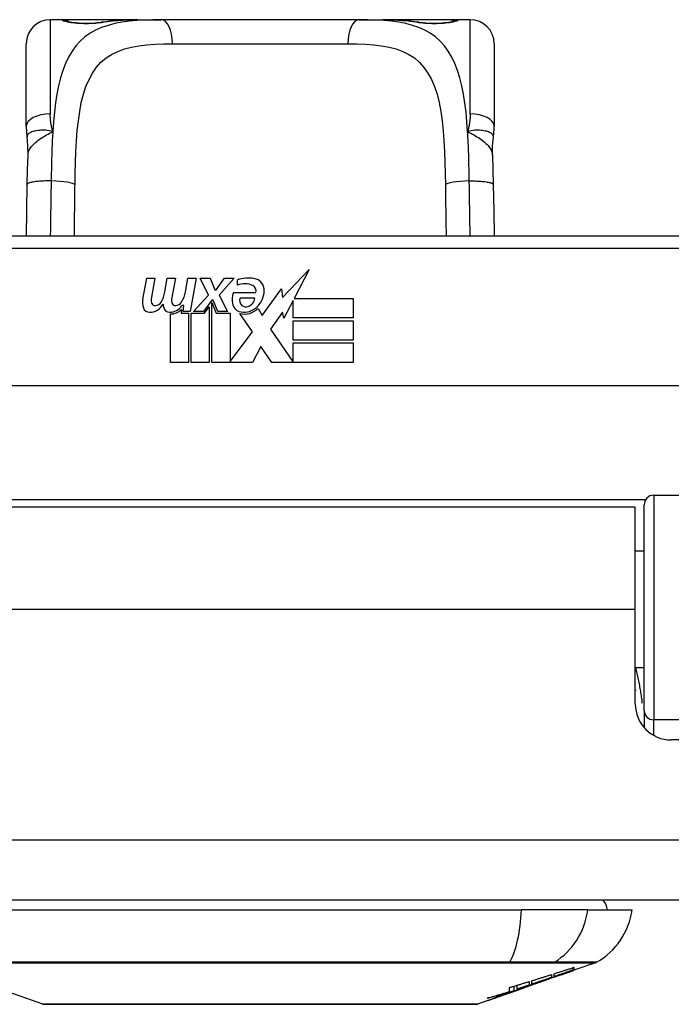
# Model space of a CAD drawing. Header units: inches. Extents: x 12 to 399, y 35 to 188.
# Tile 35 of 256: x 74.67 to 75.73, y 35.42 to 37.04. Entities that reach past the tile are written whole.
import ezdxf

# ---------------------------------------------------------------- set-up
doc = ezdxf.new("R2010")
doc.units = ezdxf.units.IN
doc.header["$MEASUREMENT"] = 0
doc.layers.add('Visible Edges(ANSI)', color=7, linetype='Continuous', lineweight=25)
doc.layers.add('Visible Tangent Edges(ANSI)', color=7, linetype='Continuous', lineweight=25)

msp = doc.modelspace()

# ---------------------------------------------------------------- linework, layer by layer
at = {"layer": 'Visible Edges(ANSI)'}
for p, q in [((74.735, 37.0355), (74.7153, 37.0355)), ((74.8588, 37.0355), (74.735, 37.0355)), ((74.8588, 37.0355), (74.8972, 37.0355)), ((75.2224, 37.0355), (74.8972, 37.0355)), ((75.2224, 37.0355), (75.2608, 37.0355)), ((75.3846, 37.0355), (75.2608, 37.0355)), ((75.4043, 37.0355), (75.3846, 37.0355)), ((74.676, 36.8607), (74.676, 36.9961)), ((75.4437, 36.9961), (75.4437, 36.8607)), ((75.8078, 36.6801), (74.3118, 36.6801)), ((75.0965, 36.5796), (75.1404, 36.6258)), ((75.1404, 36.6258), (75.1155, 36.5781)), ((74.8672, 36.5771), (74.8738, 36.6114)), ((74.8738, 36.6114), (74.887, 36.6114)), ((74.887, 36.6114), (74.8809, 36.5769)), ((74.9035, 36.5889), (74.9074, 36.6114)), ((74.9074, 36.6114), (74.9206, 36.6114)), ((74.9206, 36.6114), (74.9145, 36.5769)), ((74.9374, 36.5889), (74.9413, 36.6114)), ((74.9413, 36.6114), (74.9545, 36.6114)), ((74.9545, 36.6114), (74.9449, 36.5568)), ((74.9614, 36.6114), (74.9776, 36.6114)), ((74.9749, 36.5833), (74.9614, 36.6114)), ((74.9776, 36.6114), (74.9851, 36.5919)), ((74.9875, 36.5919), (75.001, 36.6114)), ((75.0172, 36.6114), (74.9926, 36.5835)), ((75.001, 36.6114), (75.0172, 36.6114)), ((75.0226, 36.5997), (75.0226, 36.6087)), ((74.9506, 36.5568), (74.9749, 36.5833)), ((74.9851, 36.5919), (74.9875, 36.5919)), ((74.9926, 36.5835), (75.0064, 36.5568)), ((75.016, 36.5877), (75.0526, 36.5877)), ((75.0631, 36.5498), (75.0945, 36.5938)), ((75.0945, 36.5938), (75.0965, 36.5796)), ((74.9344, 36.5664), (74.9315, 36.5664)), ((74.9335, 36.5568), (74.9344, 36.5664)), ((74.9803, 36.5752), (74.967, 36.5568)), ((74.9686, 36.554), (74.9761, 36.5643)), ((74.9761, 36.5643), (74.9761, 36.4731)), ((74.9824, 36.5752), (74.9803, 36.5752)), ((74.9803, 36.5716), (74.9878, 36.554)), ((74.9803, 36.4731), (74.9803, 36.5716)), ((74.9902, 36.5568), (74.9824, 36.5752)), ((75.0511, 36.5787), (75.0271, 36.5787)), ((75.1138, 36.5748), (75.0985, 36.5454)), ((75.1138, 36.546), (75.1138, 36.5748)), ((75.1155, 36.5781), (75.2125, 36.5781)), ((75.2125, 36.5781), (75.2125, 36.546)), ((74.9125, 36.4731), (74.9125, 36.5526)), ((74.9305, 36.5601), (74.9299, 36.554)), ((74.9299, 36.554), (74.9422, 36.554)), ((74.9449, 36.5568), (74.9335, 36.5568)), ((74.9422, 36.554), (74.9422, 36.4731)), ((74.9464, 36.554), (74.9686, 36.554)), ((74.9464, 36.4731), (74.9464, 36.554)), ((74.967, 36.5568), (74.9506, 36.5568)), ((74.9878, 36.554), (75.0103, 36.554)), ((75.0064, 36.5568), (74.9902, 36.5568)), ((75.0103, 36.554), (75.0103, 36.4744)), ((75.0469, 36.5234), (75.0262, 36.5532)), ((75.0562, 36.5613), (75.0631, 36.5498)), ((75.0966, 36.5555), (75.0769, 36.5274)), ((75.0985, 36.5454), (75.0966, 36.5555)), ((75.2125, 36.546), (75.1138, 36.546)), ((75.1138, 36.5415), (75.2125, 36.5415)), ((75.1138, 36.5094), (75.1138, 36.5415)), ((75.2125, 36.5415), (75.2125, 36.5094)), ((75.0103, 36.4744), (75.0469, 36.5234)), ((75.0769, 36.5274), (75.1138, 36.4737)), ((75.2125, 36.5094), (75.1138, 36.5094)), ((75.1138, 36.5052), (75.2125, 36.5052)), ((75.1138, 36.4737), (75.1138, 36.5052)), ((75.2125, 36.5052), (75.2125, 36.4731)), ((75.0611, 36.4992), (75.0472, 36.4731)), ((75.0787, 36.4731), (75.0611, 36.4992)), ((74.9422, 36.4731), (74.9125, 36.4731)), ((74.9761, 36.4731), (74.9464, 36.4731)), ((75.0472, 36.4731), (74.9803, 36.4731)), ((75.2125, 36.4731), (75.0787, 36.4731)), ((76.2167, 36.4344), (73.9029, 36.4344)), ((75.7055, 36.2551), (76.2951, 36.2551)), ((75.6753, 36.2356), (74.4443, 36.2356)), ((75.6753, 36.0676), (75.6753, 36.2356)), ((75.6897, 35.9017), (75.6897, 36.2394)), ((75.6897, 36.1631), (75.6753, 36.1631)), ((75.6753, 35.9126), (75.6753, 36.0676)), ((75.6897, 35.9721), (75.6753, 35.9721)), ((75.6897, 35.9017), (75.6897, 35.874)), ((76.2818, 35.8536), (75.7344, 35.8536)), ((95.8623, 35.5906), (54.2573, 35.5906)), ((74.6311, 35.5748), (75.4885, 35.5748)), ((75.5973, 35.5748), (75.4885, 35.5748)), ((75.5973, 35.5748), (75.6701, 35.5748)), ((75.6102, 35.4879), (75.5747, 35.4755)), ((75.538, 35.4686), (75.538, 35.4638)), ((75.5421, 35.4652), (75.5421, 35.4699)), ((75.5506, 35.4672), (75.5506, 35.4678)), ((75.5725, 35.4757), (75.5725, 35.4797)), ((75.5747, 35.4804), (75.5747, 35.4758)), ((75.5747, 35.4755), (75.5747, 35.4755)), ((75.4763, 35.442), (75.4763, 35.4495)), ((75.4816, 35.4446), (75.4816, 35.4511)), ((75.5013, 35.4571), (75.5013, 35.4513)), ((75.5054, 35.4527), (75.5054, 35.4584)), ((75.5054, 35.452), (75.5054, 35.4522)), ((75.5272, 35.4589), (75.5167, 35.4552)), ((75.522, 35.4571), (75.5217, 35.457)), ((75.522, 35.4571), (75.522, 35.4575)), ((74.703, 35.4202), (74.6248, 35.4476)), ((75.4553, 35.4337), (75.4553, 35.4338)), ((75.4681, 35.4382), (75.4646, 35.437)), ((75.4646, 35.437), (75.4646, 35.437)), ((75.4687, 35.4405), (75.4687, 35.4472)), ((75.4818, 35.443), (75.4783, 35.4418)), ((75.4886, 35.4454), (75.4841, 35.4438)), ((75.4912, 35.4463), (75.4912, 35.4464)), ((75.493, 35.4471), (75.4933, 35.4472)), ((75.4933, 35.4472), (75.4933, 35.4483)), ((75.4334, 35.4261), (75.4166, 35.4202))]:
    msp.add_line(p, q, dxfattribs=at)
at = {"layer": 'Visible Edges(ANSI)', "flags": 128}
for points in [[(74.7429, 37.0329), (74.7436, 37.0328), (74.7452, 37.0324), (74.7505, 37.0314), (74.7576, 37.0306), (74.766, 37.0299), (74.7751, 37.0298), (74.784, 37.03), (74.7923, 37.0307), (74.7991, 37.0316)], [(74.7991, 37.0316), (74.8134, 37.0334), (74.8281, 37.0346), (74.8433, 37.0353), (74.8588, 37.0355)], [(75.2608, 37.0355), (75.2763, 37.0353), (75.2915, 37.0346), (75.3062, 37.0334), (75.3205, 37.0316)], [(75.3205, 37.0316), (75.3274, 37.0307), (75.3357, 37.03), (75.3446, 37.0298), (75.3536, 37.0299), (75.362, 37.0306), (75.3692, 37.0314), (75.3744, 37.0324), (75.376, 37.0328), (75.3767, 37.0329)], [(74.676, 36.8607), (74.676, 36.86), (74.676, 36.8593), (74.676, 36.8586), (74.676, 36.8579), (74.676, 36.8572), (74.676, 36.8565), (74.6761, 36.8557), (74.6761, 36.855), (74.6761, 36.8543), (74.6762, 36.8536), (74.6762, 36.8529), (74.6763, 36.8522), (74.6763, 36.8514), (74.6764, 36.8507), (74.6764, 36.85), (74.6765, 36.8493), (74.6766, 36.8486), (74.6767, 36.8478), (74.6767, 36.8471), (74.6768, 36.8464), (74.6769, 36.8457), (74.677, 36.845), (74.6771, 36.8442), (74.6772, 36.8435)], [(75.4424, 36.8435), (75.4425, 36.8442), (75.4426, 36.845), (75.4427, 36.8457), (75.4428, 36.8464), (75.4429, 36.8471), (75.443, 36.8478), (75.4431, 36.8486), (75.4431, 36.8493), (75.4432, 36.85), (75.4433, 36.8507), (75.4433, 36.8514), (75.4434, 36.8522), (75.4434, 36.8529), (75.4435, 36.8536), (75.4435, 36.8543), (75.4435, 36.855), (75.4436, 36.8557), (75.4436, 36.8565), (75.4436, 36.8572), (75.4436, 36.8579), (75.4437, 36.8586), (75.4437, 36.8593), (75.4437, 36.86), (75.4437, 36.8607)], [(74.6788, 36.8132), (74.6787, 36.8284), (74.6772, 36.8435)], [(75.4409, 36.8132), (75.4409, 36.8284), (75.4424, 36.8435)], [(74.6774, 36.7651), (74.6779, 36.7894), (74.6788, 36.8132)], [(75.4409, 36.8132), (75.4417, 36.7894), (75.4422, 36.7651)], [(74.6761, 36.6801), (74.6767, 36.7223), (74.6774, 36.7651)], [(75.4422, 36.7651), (75.4429, 36.7223), (75.4435, 36.6801)], [(75.6753, 35.9359), (75.6753, 35.9358), (75.6754, 35.9358), (75.6754, 35.9357), (75.6754, 35.9357), (75.6754, 35.9356), (75.6754, 35.9355), (75.6755, 35.9355), (75.6755, 35.9354), (75.6755, 35.9354), (75.6755, 35.9353), (75.6756, 35.9353), (75.6756, 35.9352), (75.6756, 35.9352), (75.6756, 35.9351), (75.6756, 35.9351), (75.6757, 35.935), (75.6757, 35.9349), (75.6757, 35.9349), (75.6757, 35.9348), (75.6758, 35.9348), (75.6758, 35.9347), (75.6758, 35.9347), (75.6758, 35.9346), (75.6758, 35.9346)], [(75.5054, 35.4584), (75.5067, 35.4588), (75.5081, 35.4592), (75.5094, 35.4596), (75.5108, 35.4601), (75.5122, 35.4605), (75.5135, 35.4609), (75.5149, 35.4613), (75.5163, 35.4618), (75.5176, 35.4622), (75.519, 35.4626), (75.5203, 35.463), (75.5217, 35.4635), (75.5231, 35.4639), (75.5244, 35.4643), (75.5258, 35.4647), (75.5271, 35.4652), (75.5285, 35.4656), (75.5298, 35.466), (75.5312, 35.4665), (75.5326, 35.4669), (75.5339, 35.4673), (75.5353, 35.4678), (75.5366, 35.4682), (75.538, 35.4686)], [(75.522, 35.4575), (75.5239, 35.4582), (75.5259, 35.4589), (75.5278, 35.4596), (75.5298, 35.4603), (75.5318, 35.461), (75.5337, 35.4617), (75.5357, 35.4624), (75.5377, 35.4631), (75.5397, 35.4639), (75.5418, 35.4646), (75.5438, 35.4653), (75.5459, 35.4661), (75.5479, 35.4668), (75.55, 35.4676), (75.5522, 35.4684), (75.5543, 35.4691), (75.5565, 35.4699), (75.5587, 35.4707), (75.5609, 35.4715), (75.5631, 35.4723), (75.5654, 35.4731), (75.5677, 35.474), (75.5701, 35.4748), (75.5725, 35.4757)], [(75.5557, 35.4689), (75.5543, 35.4685), (75.5529, 35.468), (75.5515, 35.4675), (75.5501, 35.467), (75.5487, 35.4665), (75.5473, 35.466), (75.5459, 35.4655), (75.5445, 35.465), (75.5431, 35.4645), (75.5417, 35.464), (75.5403, 35.4635), (75.5388, 35.463), (75.5374, 35.4625), (75.536, 35.462), (75.5346, 35.4615), (75.5332, 35.461), (75.5318, 35.4605), (75.5304, 35.46), (75.529, 35.4595), (75.5276, 35.459), (75.5262, 35.4585), (75.5248, 35.458), (75.5234, 35.4575), (75.522, 35.4571)], [(75.5421, 35.4699), (75.5435, 35.4704), (75.5448, 35.4708), (75.5462, 35.4712), (75.5475, 35.4717), (75.5489, 35.4721), (75.5503, 35.4725), (75.5516, 35.473), (75.553, 35.4734), (75.5543, 35.4738), (75.5557, 35.4743), (75.5571, 35.4747), (75.5584, 35.4752), (75.5598, 35.4756), (75.5611, 35.476), (75.5625, 35.4765), (75.5639, 35.4769), (75.5652, 35.4773), (75.5666, 35.4778), (75.5679, 35.4782), (75.5693, 35.4787), (75.5706, 35.4791), (75.572, 35.4795), (75.5734, 35.48), (75.5747, 35.4804)], [(75.5725, 35.4757), (75.5712, 35.4753), (75.5699, 35.4748), (75.5687, 35.4744), (75.5674, 35.474), (75.5661, 35.4735), (75.5649, 35.4731), (75.5636, 35.4726), (75.5623, 35.4722), (75.5611, 35.4718), (75.5598, 35.4713), (75.5586, 35.4709), (75.5573, 35.4705), (75.556, 35.47), (75.5548, 35.4696), (75.5535, 35.4692), (75.5522, 35.4687), (75.551, 35.4683), (75.5497, 35.4679), (75.5484, 35.4674), (75.5472, 35.467), (75.5459, 35.4665), (75.5446, 35.4661), (75.5434, 35.4657), (75.5421, 35.4652)], [(75.5747, 35.4758), (75.5737, 35.4754), (75.5727, 35.4751), (75.5717, 35.4747), (75.5707, 35.4743), (75.5697, 35.474), (75.5687, 35.4736), (75.5677, 35.4733), (75.5667, 35.4729), (75.5657, 35.4726), (75.5647, 35.4722), (75.5637, 35.4718), (75.5627, 35.4715), (75.5617, 35.4711), (75.5607, 35.4708), (75.5597, 35.4704), (75.5587, 35.47), (75.5577, 35.4697), (75.5567, 35.4693), (75.5556, 35.469), (75.5546, 35.4686), (75.5536, 35.4683), (75.5526, 35.4679), (75.5516, 35.4675), (75.5506, 35.4672)], [(75.5506, 35.4672), (75.5516, 35.4675), (75.5526, 35.4679), (75.5536, 35.4682), (75.5546, 35.4686), (75.5556, 35.4689), (75.5566, 35.4693), (75.5576, 35.4696), (75.5587, 35.47), (75.5597, 35.4703), (75.5607, 35.4706), (75.5617, 35.471), (75.5627, 35.4713), (75.5637, 35.4717), (75.5647, 35.472), (75.5657, 35.4724), (75.5667, 35.4727), (75.5677, 35.4731), (75.5687, 35.4734), (75.5697, 35.4738), (75.5707, 35.4741), (75.5717, 35.4745), (75.5727, 35.4748), (75.5737, 35.4752), (75.5747, 35.4755)], [(75.4687, 35.4472), (75.47, 35.4476), (75.4714, 35.448), (75.4728, 35.4484), (75.4741, 35.4488), (75.4755, 35.4492), (75.4768, 35.4496), (75.4782, 35.45), (75.4796, 35.4504), (75.4809, 35.4509), (75.4823, 35.4513), (75.4836, 35.4517), (75.485, 35.4521), (75.4864, 35.4525), (75.4877, 35.4529), (75.4891, 35.4533), (75.4904, 35.4538), (75.4918, 35.4542), (75.4932, 35.4546), (75.4945, 35.455), (75.4959, 35.4554), (75.4972, 35.4558), (75.4986, 35.4563), (75.4999, 35.4567), (75.5013, 35.4571)], [(75.4816, 35.4446), (75.4833, 35.4451), (75.485, 35.4457), (75.4867, 35.4462), (75.4883, 35.4467), (75.49, 35.4473), (75.4917, 35.4478), (75.4934, 35.4484), (75.4951, 35.4489), (75.4968, 35.4494), (75.4985, 35.45), (75.5002, 35.4505), (75.5019, 35.4511), (75.5035, 35.4516), (75.5052, 35.4522), (75.5069, 35.4527), (75.5086, 35.4533), (75.5103, 35.4538), (75.5119, 35.4544), (75.5136, 35.4549), (75.5153, 35.4555), (75.517, 35.4561), (75.5186, 35.4566), (75.5203, 35.4572), (75.522, 35.4577)], [(75.5013, 35.4513), (75.5005, 35.451), (75.4997, 35.4507), (75.4988, 35.4504), (75.498, 35.4502), (75.4972, 35.4499), (75.4964, 35.4496), (75.4956, 35.4493), (75.4947, 35.449), (75.4939, 35.4488), (75.4931, 35.4485), (75.4923, 35.4482), (75.4914, 35.4479), (75.4906, 35.4477), (75.4898, 35.4474), (75.489, 35.4471), (75.4882, 35.4468), (75.4873, 35.4465), (75.4865, 35.4463), (75.4857, 35.446), (75.4849, 35.4457), (75.4841, 35.4454), (75.4832, 35.4451), (75.4824, 35.4449), (75.4816, 35.4446)], [(75.5217, 35.457), (75.5205, 35.4565), (75.5192, 35.4561), (75.518, 35.4557), (75.5167, 35.4552), (75.5154, 35.4548), (75.5142, 35.4543), (75.5129, 35.4539), (75.5116, 35.4534), (75.5104, 35.453), (75.5091, 35.4526), (75.5078, 35.4521), (75.5065, 35.4517), (75.5053, 35.4512), (75.504, 35.4508), (75.5027, 35.4503), (75.5014, 35.4499), (75.5002, 35.4495), (75.4989, 35.449), (75.4976, 35.4486), (75.4963, 35.4481), (75.495, 35.4477), (75.4938, 35.4473), (75.4925, 35.4468), (75.4912, 35.4464)], [(75.538, 35.4638), (75.5366, 35.4634), (75.5353, 35.4629), (75.5339, 35.4624), (75.5326, 35.462), (75.5312, 35.4615), (75.5298, 35.461), (75.5285, 35.4606), (75.5271, 35.4601), (75.5258, 35.4596), (75.5244, 35.4592), (75.5231, 35.4587), (75.5217, 35.4583), (75.5203, 35.4578), (75.519, 35.4573), (75.5176, 35.4569), (75.5162, 35.4564), (75.5149, 35.4559), (75.5135, 35.4555), (75.5122, 35.455), (75.5108, 35.4545), (75.5094, 35.4541), (75.5081, 35.4536), (75.5067, 35.4531), (75.5054, 35.4527)], [(75.522, 35.4577), (75.5213, 35.4575), (75.5206, 35.4572), (75.5199, 35.457), (75.5192, 35.4568), (75.5185, 35.4565), (75.5178, 35.4563), (75.5171, 35.456), (75.5164, 35.4558), (75.5157, 35.4556), (75.5151, 35.4553), (75.5144, 35.4551), (75.5137, 35.4548), (75.513, 35.4546), (75.5123, 35.4544), (75.5116, 35.4541), (75.5109, 35.4539), (75.5102, 35.4536), (75.5095, 35.4534), (75.5088, 35.4532), (75.5081, 35.4529), (75.5074, 35.4527), (75.5068, 35.4525), (75.5061, 35.4522), (75.5054, 35.452)], [(75.5054, 35.452), (75.5061, 35.4522), (75.5068, 35.4524), (75.5074, 35.4527), (75.5081, 35.4529), (75.5088, 35.4531), (75.5095, 35.4533), (75.5102, 35.4536), (75.5109, 35.4538), (75.5116, 35.454), (75.5123, 35.4542), (75.513, 35.4545), (75.5137, 35.4547), (75.5144, 35.4549), (75.5151, 35.4552), (75.5158, 35.4554), (75.5164, 35.4556), (75.5171, 35.4559), (75.5178, 35.4561), (75.5185, 35.4563), (75.5192, 35.4565), (75.5199, 35.4568), (75.5206, 35.457), (75.5213, 35.4572), (75.522, 35.4575)], [(75.4763, 35.442), (75.4745, 35.4414), (75.4727, 35.4408), (75.4708, 35.4403), (75.469, 35.4397), (75.4672, 35.4392), (75.4654, 35.4386), (75.4635, 35.4381), (75.4617, 35.4376), (75.4598, 35.437), (75.458, 35.4365), (75.4562, 35.436), (75.4543, 35.4355), (75.4525, 35.435), (75.4506, 35.4345), (75.4488, 35.434), (75.4469, 35.4335), (75.4451, 35.433), (75.4432, 35.4325), (75.4414, 35.432), (75.4395, 35.4315), (75.4377, 35.4311), (75.4358, 35.4306), (75.434, 35.4302), (75.4321, 35.4297)], [(75.4321, 35.4297), (75.4336, 35.4302), (75.4352, 35.4306), (75.4367, 35.431), (75.4382, 35.4315), (75.4397, 35.4319), (75.4413, 35.4323), (75.4428, 35.4328), (75.4443, 35.4332), (75.4459, 35.4337), (75.4474, 35.4341), (75.4489, 35.4346), (75.4504, 35.435), (75.452, 35.4355), (75.4535, 35.4359), (75.455, 35.4364), (75.4565, 35.4368), (75.4581, 35.4373), (75.4596, 35.4378), (75.4611, 35.4382), (75.4626, 35.4387), (75.4641, 35.4391), (75.4657, 35.4396), (75.4672, 35.4401), (75.4687, 35.4405)], [(75.4553, 35.4337), (75.4548, 35.4336), (75.4544, 35.4334), (75.4539, 35.4332), (75.4534, 35.4331), (75.453, 35.4329), (75.4525, 35.4327), (75.452, 35.4326), (75.4516, 35.4324), (75.4511, 35.4323), (75.4507, 35.4321), (75.4502, 35.4319), (75.4498, 35.4318), (75.4493, 35.4316), (75.4489, 35.4315), (75.4484, 35.4313), (75.448, 35.4312), (75.4476, 35.431), (75.4472, 35.4309), (75.4468, 35.4307), (75.4464, 35.4306), (75.446, 35.4305), (75.4456, 35.4303), (75.4453, 35.4302), (75.4449, 35.4301)], [(75.4933, 35.4472), (75.4915, 35.4465), (75.4896, 35.4459), (75.4877, 35.4453), (75.4858, 35.4446), (75.4839, 35.444), (75.482, 35.4433), (75.4801, 35.4427), (75.4782, 35.4421), (75.4763, 35.4414), (75.4744, 35.4408), (75.4724, 35.4401), (75.4705, 35.4395), (75.4686, 35.4389), (75.4667, 35.4382), (75.4647, 35.4376), (75.4628, 35.437), (75.4609, 35.4363), (75.4589, 35.4357), (75.457, 35.4351), (75.4551, 35.4345), (75.4531, 35.4339), (75.4512, 35.4332), (75.4493, 35.4326), (75.4474, 35.432)], [(75.4474, 35.432), (75.4486, 35.4324), (75.4498, 35.4328), (75.451, 35.4333), (75.4522, 35.4337), (75.4534, 35.4341), (75.4546, 35.4345), (75.4558, 35.4349), (75.457, 35.4353), (75.4582, 35.4357), (75.4594, 35.4362), (75.4607, 35.4366), (75.4619, 35.437), (75.4631, 35.4374), (75.4643, 35.4378), (75.4655, 35.4382), (75.4667, 35.4386), (75.4679, 35.4391), (75.4691, 35.4395), (75.4703, 35.4399), (75.4715, 35.4403), (75.4727, 35.4407), (75.4739, 35.4411), (75.4751, 35.4415), (75.4763, 35.442)], [(75.4474, 35.431), (75.4486, 35.4315), (75.4499, 35.4319), (75.4511, 35.4323), (75.4523, 35.4328), (75.4536, 35.4332), (75.4548, 35.4336), (75.456, 35.434), (75.4571, 35.4344), (75.4581, 35.4348), (75.4589, 35.4351), (75.4598, 35.4354), (75.4606, 35.4356), (75.4614, 35.4359), (75.4622, 35.4362), (75.463, 35.4365), (75.4638, 35.4368), (75.4646, 35.437), (75.4653, 35.4373), (75.4661, 35.4376), (75.4669, 35.4378), (75.4677, 35.4381), (75.4685, 35.4384), (75.4692, 35.4387), (75.47, 35.4389)], [(75.4719, 35.4395), (75.4717, 35.4395), (75.4716, 35.4394), (75.4714, 35.4394), (75.4713, 35.4393), (75.4711, 35.4393), (75.471, 35.4392), (75.4708, 35.4392), (75.4707, 35.4391), (75.4705, 35.4391), (75.4704, 35.439), (75.4702, 35.439), (75.4701, 35.4389), (75.4699, 35.4388), (75.4698, 35.4388), (75.4696, 35.4387), (75.4695, 35.4387), (75.4693, 35.4386), (75.4691, 35.4386), (75.469, 35.4385), (75.4688, 35.4384), (75.4686, 35.4384), (75.4685, 35.4383), (75.4683, 35.4383), (75.4681, 35.4382)], [(75.47, 35.4389), (75.4704, 35.4391), (75.4708, 35.4392), (75.4712, 35.4393), (75.4716, 35.4395), (75.472, 35.4396), (75.4724, 35.4398), (75.4728, 35.4399), (75.4732, 35.44), (75.4736, 35.4402), (75.474, 35.4403), (75.4744, 35.4404), (75.4747, 35.4406), (75.4751, 35.4407), (75.4755, 35.4408), (75.4758, 35.4409), (75.4762, 35.4411), (75.4766, 35.4412), (75.4769, 35.4413), (75.4773, 35.4414), (75.4776, 35.4416), (75.478, 35.4417), (75.4783, 35.4418), (75.4786, 35.4419), (75.479, 35.442)], [(75.4748, 35.4406), (75.4747, 35.4405), (75.4746, 35.4405), (75.4745, 35.4405), (75.4744, 35.4404), (75.4743, 35.4404), (75.4742, 35.4404), (75.4741, 35.4403), (75.474, 35.4403), (75.4739, 35.4402), (75.4738, 35.4402), (75.4736, 35.4402), (75.4735, 35.4401), (75.4734, 35.4401), (75.4733, 35.44), (75.4731, 35.44), (75.473, 35.4399), (75.4729, 35.4399), (75.4727, 35.4398), (75.4726, 35.4398), (75.4725, 35.4397), (75.4723, 35.4397), (75.4722, 35.4396), (75.472, 35.4396), (75.4719, 35.4395)], [(75.4757, 35.4409), (75.4757, 35.4409), (75.4757, 35.4409), (75.4757, 35.4409), (75.4756, 35.4409), (75.4756, 35.4409), (75.4756, 35.4408), (75.4755, 35.4408), (75.4755, 35.4408), (75.4755, 35.4408), (75.4754, 35.4408), (75.4754, 35.4408), (75.4754, 35.4408), (75.4753, 35.4408), (75.4753, 35.4407), (75.4753, 35.4407), (75.4752, 35.4407), (75.4752, 35.4407), (75.4751, 35.4407), (75.4751, 35.4407), (75.475, 35.4406), (75.475, 35.4406), (75.4749, 35.4406), (75.4749, 35.4406), (75.4748, 35.4406)], [(75.4783, 35.4418), (75.4789, 35.442), (75.4796, 35.4423), (75.4802, 35.4425), (75.4808, 35.4427), (75.4814, 35.4429), (75.482, 35.4431), (75.4826, 35.4434), (75.4832, 35.4436), (75.4838, 35.4438), (75.4844, 35.444), (75.4851, 35.4442), (75.4857, 35.4444), (75.4863, 35.4447), (75.4869, 35.4449), (75.4875, 35.4451), (75.4881, 35.4453), (75.4887, 35.4455), (75.4893, 35.4457), (75.4899, 35.446), (75.4905, 35.4462), (75.4912, 35.4464), (75.4918, 35.4466), (75.4924, 35.4468), (75.493, 35.4471)], [(75.479, 35.442), (75.4792, 35.4421), (75.4795, 35.4422), (75.4797, 35.4423), (75.48, 35.4424), (75.4802, 35.4424), (75.4804, 35.4425), (75.4807, 35.4426), (75.4809, 35.4427), (75.4811, 35.4428), (75.4813, 35.4428), (75.4816, 35.4429), (75.4818, 35.443), (75.482, 35.4431), (75.4822, 35.4431), (75.4824, 35.4432), (75.4826, 35.4433), (75.4828, 35.4433), (75.483, 35.4434), (75.4832, 35.4435), (75.4834, 35.4435), (75.4835, 35.4436), (75.4837, 35.4437), (75.4839, 35.4437), (75.4841, 35.4438)], [(75.4887, 35.4454), (75.4885, 35.4453), (75.4883, 35.4453), (75.4881, 35.4452), (75.4878, 35.4451), (75.4876, 35.445), (75.4874, 35.4449), (75.4871, 35.4449), (75.4868, 35.4448), (75.4866, 35.4447), (75.4863, 35.4446), (75.486, 35.4445), (75.4857, 35.4444), (75.4855, 35.4443), (75.4852, 35.4442), (75.4849, 35.4441), (75.4845, 35.444), (75.4842, 35.4439), (75.4839, 35.4437), (75.4836, 35.4436), (75.4832, 35.4435), (75.4829, 35.4434), (75.4825, 35.4433), (75.4822, 35.4432), (75.4818, 35.443)], [(75.4912, 35.4463), (75.4912, 35.4463), (75.4912, 35.4463), (75.4912, 35.4463), (75.4912, 35.4463), (75.4911, 35.4463), (75.4911, 35.4463), (75.491, 35.4462), (75.491, 35.4462), (75.4909, 35.4462), (75.4908, 35.4462), (75.4907, 35.4461), (75.4906, 35.4461), (75.4905, 35.4461), (75.4904, 35.446), (75.4903, 35.446), (75.4901, 35.4459), (75.49, 35.4459), (75.4898, 35.4458), (75.4897, 35.4458), (75.4895, 35.4457), (75.4893, 35.4456), (75.4891, 35.4456), (75.4889, 35.4455), (75.4887, 35.4454)], [(74.7046, 35.4199), (74.705, 35.4199), (74.7063, 35.4199), (74.7085, 35.4199), (74.7114, 35.4199), (74.7152, 35.4199), (74.7199, 35.4199), (74.7254, 35.4199), (74.7317, 35.4198), (74.7387, 35.4198), (74.7466, 35.4198), (74.7552, 35.4198), (74.7644, 35.4198), (74.7744, 35.4198), (74.7851, 35.4197), (74.7965, 35.4197), (74.8085, 35.4197), (74.821, 35.4197), (74.8342, 35.4197), (74.8479, 35.4198), (74.8621, 35.4198), (74.8768, 35.4198), (74.8919, 35.4198), (74.9075, 35.4198), (74.9235, 35.4198), (74.9399, 35.4199), (74.9565, 35.4199), (74.9733, 35.4199), (74.9904, 35.4199), (75.0075, 35.4199), (75.0248, 35.4199), (75.0422, 35.4199), (75.0597, 35.4199), (75.0772, 35.4199), (75.0946, 35.4199), (75.112, 35.4199), (75.1292, 35.4199), (75.1461, 35.4199), (75.1629, 35.4199), (75.1795, 35.4199), (75.1958, 35.4198), (75.2119, 35.4198), (75.2275, 35.4198), (75.2427, 35.4198), (75.2574, 35.4198), (75.2717, 35.4198), (75.2854, 35.4197), (75.2985, 35.4197), (75.3111, 35.4197), (75.3231, 35.4197), (75.3345, 35.4197), (75.3451, 35.4198), (75.3551, 35.4198), (75.3644, 35.4198), (75.373, 35.4198), (75.3809, 35.4198), (75.388, 35.4198), (75.3943, 35.4199), (75.3998, 35.4199), (75.4044, 35.4199), (75.4082, 35.4199), (75.4112, 35.4199), (75.4133, 35.4199), (75.4146, 35.4199), (75.415, 35.4199)], [(75.4334, 35.4261), (75.4336, 35.4261), (75.4338, 35.4262), (75.4339, 35.4262), (75.4341, 35.4263), (75.4343, 35.4264), (75.4345, 35.4264), (75.4346, 35.4265), (75.4348, 35.4266), (75.435, 35.4266), (75.4352, 35.4267), (75.4354, 35.4268), (75.4357, 35.4269), (75.4359, 35.4269), (75.4361, 35.427), (75.4363, 35.4271), (75.4365, 35.4272), (75.4368, 35.4272), (75.437, 35.4273), (75.4373, 35.4274), (75.4375, 35.4275), (75.4377, 35.4276), (75.438, 35.4277), (75.4383, 35.4278), (75.4385, 35.4279)], [(75.4385, 35.4279), (75.4388, 35.428), (75.4392, 35.4281), (75.4395, 35.4282), (75.4398, 35.4283), (75.4402, 35.4285), (75.4405, 35.4286), (75.4409, 35.4287), (75.4412, 35.4288), (75.4416, 35.429), (75.442, 35.4291), (75.4423, 35.4292), (75.4427, 35.4294), (75.4431, 35.4295), (75.4435, 35.4296), (75.4438, 35.4298), (75.4442, 35.4299), (75.4446, 35.43), (75.445, 35.4302), (75.4454, 35.4303), (75.4458, 35.4305), (75.4462, 35.4306), (75.4466, 35.4307), (75.447, 35.4309), (75.4474, 35.431)], [(75.4449, 35.4301), (75.4447, 35.43), (75.4446, 35.43), (75.4444, 35.4299), (75.4442, 35.4299), (75.4441, 35.4298), (75.4439, 35.4297), (75.4437, 35.4297), (75.4436, 35.4296), (75.4434, 35.4296), (75.4433, 35.4295), (75.4432, 35.4295), (75.4431, 35.4295), (75.4429, 35.4294), (75.4428, 35.4294), (75.4427, 35.4293), (75.4426, 35.4293), (75.4425, 35.4293), (75.4425, 35.4293), (75.4424, 35.4292), (75.4423, 35.4292), (75.4422, 35.4292), (75.4422, 35.4292), (75.4421, 35.4291), (75.442, 35.4291)]]:
    msp.add_lwpolyline(points, dxfattribs=at)
at = {"layer": 'Visible Edges(ANSI)'}
for centre, radius, start, end in [((74.7153, 36.9961), 0.0394, 90, 180), ((74.735, 37.0158), 0.0197, 56.88, 90), ((75.3846, 37.0158), 0.0197, 90, 123.12), ((75.4043, 36.9961), 0.0394, 0, 90), ((75.0407, 36.5508), 0.0607, 81.5605, 107.3343), ((75.0344, 36.5714), 0.0307, 64.6784, 112.5609), ((75.0434, 36.5904), 0.0096, 343.5261, 64.6784), ((75.0467, 36.5913), 0.0197, 356.5646, 81.5605), ((74.8575, 36.5963), 0.0465, 328.5584, 350.8257), ((74.8916, 36.597), 0.0465, 327.5992, 350), ((75.0418, 36.5763), 0.0282, 156.1555, 203.8445), ((75.0267, 36.5925), 0.0398, 314.1684, 356.5646), ((74.8954, 36.5716), 0.0288, 169, 198.4748), ((74.8782, 36.5799), 0.0246, 269.6788, 333.9508), ((74.8931, 36.5748), 0.0123, 169.9922, 203.5487), ((74.8873, 36.5723), 0.006, 203.5487, 276.1027), ((74.8866, 36.5788), 0.0126, 276.1027, 327.6083), ((74.929, 36.5709), 0.0288, 183.6169, 196.9928), ((74.9112, 36.5793), 0.024, 269.4776, 327.4114), ((74.9266, 36.5748), 0.0123, 170, 203.5571), ((74.9209, 36.5723), 0.006, 203.5571, 276.03), ((74.9202, 36.5788), 0.0126, 276.03, 327.5992), ((75.0299, 36.5711), 0.0152, 203.8445, 265.0802), ((75.0355, 36.5741), 0.00955, 151.4547, 231.1652), ((75.0364, 36.5752), 0.0109, 231.1652, 289.3797), ((75.0344, 36.5808), 0.0168, 289.3797, 352.9975), ((74.8781, 36.5658), 0.0105, 198.4748, 269.6788), ((74.9111, 36.5655), 0.0101, 196.9928, 269.4776), ((74.913, 36.5766), 0.024, 268.7952, 316.5849), ((75.0336, 36.5854), 0.033, 257.079, 313.1785), ((75.0336, 36.5854), 0.0299, 260.4085, 314.1684), ((75.7055, 36.2394), 0.0157, 90, 180), ((75.7344, 35.9126), 0.0591, 180, 270), ((75.5913, 35.567), 0.0394, 11.537, 36.8699), ((75.5531, 35.5911), 0.1181, 299.8169, 352.0587), ((75.6069, 35.4972), 0.00984, 289.29, 299.8169), ((74.7046, 35.4248), 0.00492, 250.71, 269.8269), ((75.415, 35.4248), 0.00492, 270.1731, 289.29)]:
    msp.add_arc(centre, radius, start, end, dxfattribs=at)
at = {"layer": 'Visible Tangent Edges(ANSI)'}
for p, q in [((74.7153, 37.0355), (74.7153, 36.8807)), ((74.735, 37.0348), (74.735, 37.0355)), ((75.3846, 37.0355), (75.3846, 37.0348)), ((75.4043, 36.8807), (75.4043, 37.0355)), ((74.9158, 36.9961), (75.2038, 36.9961)), ((74.3118, 36.6604), (75.8078, 36.6604)), ((75.692, 36.2474), (74.4277, 36.2474)), ((75.7055, 36.2551), (75.7055, 35.8865)), ((75.6753, 36.0676), (74.4443, 36.0676)), ((76.0126, 35.8865), (75.7055, 35.8865)), ((75.7055, 35.8611), (75.7055, 35.8865)), ((54.2573, 35.6896), (95.8623, 35.6896)), ((75.4682, 35.4879), (75.4686, 35.4879)), ((75.5404, 35.4879), (75.5405, 35.4879)), ((75.5217, 35.457), (75.5217, 35.4574)), ((75.4681, 35.4382), (75.4681, 35.4383)), ((75.4719, 35.4395), (75.4719, 35.4396)), ((75.4748, 35.4406), (75.4748, 35.4406)), ((75.4818, 35.443), (75.4818, 35.4431)), ((75.4887, 35.4454), (75.4887, 35.4455)), ((75.4449, 35.4301), (75.4449, 35.4301))]:
    msp.add_line(p, q, dxfattribs=at)
at = {"layer": 'Visible Tangent Edges(ANSI)', "flags": 128}
for points in [[(74.8972, 37.0355), (74.8835, 37.0353), (74.8702, 37.0349), (74.8572, 37.0341), (74.8447, 37.0329), (74.8326, 37.0312), (74.8211, 37.029), (74.8101, 37.0261), (74.7996, 37.0226), (74.7898, 37.0183), (74.7807, 37.0132), (74.7722, 37.0072), (74.7645, 37.0003), (74.7575, 36.9924), (74.7511, 36.9837), (74.7454, 36.9741), (74.7404, 36.9636), (74.736, 36.9522), (74.7321, 36.94), (74.7289, 36.927), (74.7262, 36.9132), (74.7239, 36.8988), (74.7221, 36.8837), (74.7206, 36.8681), (74.7195, 36.8519)], [(74.735, 37.0348), (74.7352, 37.0346), (74.7358, 37.0342), (74.7367, 37.0338), (74.738, 37.0334), (74.7397, 37.033), (74.7417, 37.0325), (74.744, 37.032), (74.7465, 37.0316), (74.7494, 37.0311), (74.7525, 37.0307), (74.7558, 37.0303), (74.7593, 37.03), (74.763, 37.0297), (74.7667, 37.0295), (74.7706, 37.0294), (74.7744, 37.0294), (74.7783, 37.0294), (74.7821, 37.0295), (74.7858, 37.0298), (74.7895, 37.03), (74.793, 37.0303), (74.7963, 37.0307), (74.7994, 37.0311), (74.8022, 37.0316)], [(74.8022, 37.0316), (74.8044, 37.0319), (74.8066, 37.0323), (74.8087, 37.0326), (74.811, 37.0329), (74.8132, 37.0331), (74.8154, 37.0334), (74.8177, 37.0336), (74.82, 37.0339), (74.8223, 37.0341), (74.8246, 37.0343), (74.827, 37.0344), (74.8293, 37.0346), (74.8317, 37.0348), (74.8341, 37.0349), (74.8365, 37.035), (74.8389, 37.0351), (74.8414, 37.0352), (74.8438, 37.0353), (74.8463, 37.0353), (74.8488, 37.0354), (74.8513, 37.0354), (74.8538, 37.0354), (74.8563, 37.0355), (74.8588, 37.0355)], [(75.4002, 36.8519), (75.399, 36.8681), (75.3975, 36.8837), (75.3957, 36.8987), (75.3935, 36.9132), (75.3908, 36.9269), (75.3876, 36.94), (75.3837, 36.9522), (75.3793, 36.9635), (75.3742, 36.974), (75.3685, 36.9836), (75.3621, 36.9924), (75.3551, 37.0002), (75.3473, 37.0071), (75.3389, 37.0132), (75.3298, 37.0183), (75.32, 37.0226), (75.3096, 37.0261), (75.2987, 37.029), (75.2871, 37.0313), (75.2751, 37.0329), (75.2625, 37.0341), (75.2495, 37.0349), (75.2362, 37.0353), (75.2224, 37.0355)], [(75.2608, 37.0355), (75.2633, 37.0355), (75.2659, 37.0354), (75.2684, 37.0354), (75.2709, 37.0354), (75.2734, 37.0353), (75.2758, 37.0353), (75.2783, 37.0352), (75.2807, 37.0351), (75.2831, 37.035), (75.2855, 37.0349), (75.2879, 37.0348), (75.2903, 37.0346), (75.2927, 37.0344), (75.295, 37.0343), (75.2973, 37.0341), (75.2996, 37.0339), (75.3019, 37.0336), (75.3042, 37.0334), (75.3064, 37.0331), (75.3087, 37.0329), (75.3109, 37.0326), (75.3131, 37.0323), (75.3153, 37.0319), (75.3174, 37.0316)], [(75.3174, 37.0316), (75.3203, 37.0311), (75.3234, 37.0307), (75.3267, 37.0303), (75.3302, 37.03), (75.3338, 37.0297), (75.3376, 37.0295), (75.3414, 37.0294), (75.3453, 37.0294), (75.3492, 37.0294), (75.353, 37.0295), (75.3567, 37.0297), (75.3604, 37.03), (75.3639, 37.0303), (75.3672, 37.0307), (75.3703, 37.0311), (75.3732, 37.0316), (75.3757, 37.032), (75.378, 37.0325), (75.3799, 37.033), (75.3816, 37.0334), (75.3829, 37.0338), (75.3838, 37.0342), (75.3844, 37.0346), (75.3846, 37.0348)], [(74.756, 36.7645), (74.7563, 36.783), (74.7568, 36.8013), (74.7575, 36.8193), (74.7584, 36.8367), (74.7597, 36.8535), (74.7614, 36.8696), (74.7636, 36.885), (74.7663, 36.8996), (74.7698, 36.9133), (74.7739, 36.9259), (74.7789, 36.9374), (74.7846, 36.9479), (74.7911, 36.9573), (74.7985, 36.9656), (74.8068, 36.9727), (74.816, 36.9786), (74.8261, 36.9835), (74.8369, 36.9874), (74.8485, 36.9905), (74.8608, 36.9927), (74.8738, 36.9943), (74.8873, 36.9954), (74.9013, 36.9959), (74.9158, 36.9961)], [(75.2038, 36.9961), (75.2184, 36.9959), (75.2324, 36.9954), (75.246, 36.9944), (75.2589, 36.9928), (75.2712, 36.9905), (75.2828, 36.9874), (75.2936, 36.9835), (75.3037, 36.9786), (75.3128, 36.9726), (75.3211, 36.9654), (75.3285, 36.9572), (75.3351, 36.9478), (75.3409, 36.9373), (75.3458, 36.9257), (75.35, 36.9131), (75.3534, 36.8994), (75.3561, 36.8848), (75.3583, 36.8693), (75.36, 36.8532), (75.3613, 36.8364), (75.3622, 36.819), (75.3629, 36.8012), (75.3633, 36.783), (75.3636, 36.7645)], [(74.7195, 36.8519), (74.7191, 36.8531), (74.7188, 36.8543), (74.7185, 36.8555), (74.7182, 36.8567), (74.7179, 36.8579), (74.7176, 36.8591), (74.7174, 36.8603), (74.7171, 36.8616), (74.7169, 36.8628), (74.7167, 36.864), (74.7165, 36.8652), (74.7163, 36.8664), (74.7162, 36.8676), (74.716, 36.8688), (74.7159, 36.87), (74.7158, 36.8712), (74.7157, 36.8724), (74.7156, 36.8736), (74.7155, 36.8748), (74.7154, 36.876), (74.7154, 36.8772), (74.7154, 36.8784), (74.7153, 36.8796), (74.7153, 36.8807)], [(75.4043, 36.8807), (75.4043, 36.8796), (75.4043, 36.8784), (75.4042, 36.8772), (75.4042, 36.876), (75.4041, 36.8748), (75.4041, 36.8736), (75.404, 36.8724), (75.4039, 36.8712), (75.4037, 36.87), (75.4036, 36.8688), (75.4035, 36.8676), (75.4033, 36.8664), (75.4031, 36.8652), (75.4029, 36.864), (75.4027, 36.8628), (75.4025, 36.8616), (75.4023, 36.8603), (75.402, 36.8591), (75.4017, 36.8579), (75.4015, 36.8567), (75.4012, 36.8555), (75.4008, 36.8543), (75.4005, 36.8531), (75.4002, 36.8519)], [(74.7195, 36.8519), (74.7165, 36.8527), (74.7135, 36.8533), (74.7106, 36.8537), (74.7078, 36.854), (74.7051, 36.8541), (74.7024, 36.8541), (74.6999, 36.854), (74.6974, 36.8538), (74.6951, 36.8536), (74.6928, 36.8532), (74.6907, 36.8528), (74.6887, 36.8523), (74.6868, 36.8518), (74.6851, 36.8512), (74.6835, 36.8505), (74.6821, 36.8498), (74.6809, 36.8491), (74.6798, 36.8483), (74.6789, 36.8476), (74.6782, 36.8468), (74.6777, 36.846), (74.6774, 36.8451), (74.6772, 36.8443), (74.6772, 36.8435)], [(74.6788, 36.8132), (74.6789, 36.815), (74.6793, 36.8168), (74.6798, 36.8186), (74.6804, 36.8204), (74.6812, 36.8222), (74.6822, 36.8239), (74.6833, 36.8257), (74.6846, 36.8274), (74.6861, 36.8291), (74.6876, 36.8308), (74.6893, 36.8325), (74.6911, 36.8341), (74.6931, 36.8357), (74.6951, 36.8373), (74.6973, 36.8389), (74.6995, 36.8404), (74.7018, 36.8419), (74.7042, 36.8434), (74.7066, 36.8449), (74.7091, 36.8463), (74.7117, 36.8477), (74.7143, 36.8491), (74.7169, 36.8505), (74.7195, 36.8519)], [(74.7195, 36.8519), (74.7193, 36.8487), (74.7191, 36.8455), (74.7189, 36.8422), (74.7187, 36.8389), (74.7186, 36.8356), (74.7184, 36.8323), (74.7183, 36.829), (74.7181, 36.8256), (74.718, 36.8223), (74.7179, 36.8189), (74.7178, 36.8155), (74.7177, 36.8121), (74.7176, 36.8087), (74.7175, 36.8053), (74.7174, 36.8019), (74.7173, 36.7985), (74.7172, 36.795), (74.7171, 36.7916), (74.7171, 36.7881), (74.717, 36.7847), (74.7169, 36.7812), (74.7169, 36.7778), (74.7168, 36.7743), (74.7168, 36.7708)], [(75.4424, 36.8435), (75.4424, 36.8443), (75.4423, 36.8451), (75.4419, 36.846), (75.4414, 36.8468), (75.4407, 36.8476), (75.4398, 36.8483), (75.4387, 36.8491), (75.4375, 36.8498), (75.4361, 36.8505), (75.4345, 36.8512), (75.4328, 36.8518), (75.431, 36.8523), (75.429, 36.8528), (75.4268, 36.8532), (75.4246, 36.8536), (75.4222, 36.8538), (75.4197, 36.854), (75.4172, 36.8541), (75.4145, 36.8541), (75.4118, 36.854), (75.409, 36.8537), (75.4061, 36.8533), (75.4032, 36.8527), (75.4002, 36.8519)], [(75.4002, 36.8519), (75.4028, 36.8505), (75.4054, 36.8491), (75.4079, 36.8477), (75.4105, 36.8463), (75.413, 36.8449), (75.4154, 36.8434), (75.4178, 36.8419), (75.4201, 36.8404), (75.4224, 36.8389), (75.4245, 36.8373), (75.4266, 36.8357), (75.4285, 36.8341), (75.4303, 36.8325), (75.432, 36.8308), (75.4336, 36.8291), (75.435, 36.8274), (75.4363, 36.8257), (75.4374, 36.8239), (75.4384, 36.8222), (75.4392, 36.8204), (75.4399, 36.8186), (75.4404, 36.8168), (75.4407, 36.815), (75.4409, 36.8132)], [(75.4029, 36.7708), (75.4028, 36.7743), (75.4028, 36.7778), (75.4027, 36.7813), (75.4026, 36.7847), (75.4026, 36.7882), (75.4025, 36.7917), (75.4024, 36.7951), (75.4024, 36.7985), (75.4023, 36.802), (75.4022, 36.8054), (75.4021, 36.8088), (75.402, 36.8122), (75.4019, 36.8156), (75.4018, 36.819), (75.4016, 36.8223), (75.4015, 36.8257), (75.4014, 36.829), (75.4012, 36.8323), (75.4011, 36.8356), (75.4009, 36.8389), (75.4007, 36.8422), (75.4006, 36.8455), (75.4004, 36.8487), (75.4002, 36.8519)], [(74.7168, 36.7708), (74.7145, 36.7708), (74.7121, 36.7708), (74.7098, 36.7708), (74.7073, 36.7708), (74.7049, 36.7707), (74.7025, 36.7706), (74.7001, 36.7705), (74.6978, 36.7703), (74.6955, 36.7701), (74.6933, 36.7699), (74.6912, 36.7697), (74.6892, 36.7694), (74.6873, 36.7691), (74.6856, 36.7688), (74.684, 36.7685), (74.6826, 36.7681), (74.6814, 36.7678), (74.6803, 36.7674), (74.6794, 36.767), (74.6787, 36.7666), (74.6781, 36.7663), (74.6777, 36.7659), (74.6775, 36.7655), (74.6774, 36.7651)], [(74.7168, 36.7708), (74.7167, 36.767), (74.7167, 36.7631), (74.7166, 36.7593), (74.7165, 36.7555), (74.7165, 36.7516), (74.7164, 36.7478), (74.7163, 36.744), (74.7163, 36.7402), (74.7162, 36.7364), (74.7161, 36.7326), (74.7161, 36.7288), (74.716, 36.725), (74.7159, 36.7212), (74.7159, 36.7175), (74.7158, 36.7137), (74.7157, 36.7099), (74.7157, 36.7062), (74.7156, 36.7024), (74.7156, 36.6987), (74.7155, 36.695), (74.7155, 36.6913), (74.7155, 36.6875), (74.7154, 36.6838), (74.7154, 36.6801)], [(74.7549, 36.6801), (74.7549, 36.6836), (74.7549, 36.6871), (74.755, 36.6905), (74.755, 36.694), (74.755, 36.6975), (74.7551, 36.701), (74.7551, 36.7045), (74.7552, 36.708), (74.7552, 36.7115), (74.7553, 36.715), (74.7553, 36.7185), (74.7554, 36.722), (74.7554, 36.7255), (74.7555, 36.729), (74.7555, 36.7326), (74.7556, 36.7361), (74.7556, 36.7396), (74.7557, 36.7432), (74.7557, 36.7467), (74.7558, 36.7503), (74.7558, 36.7538), (74.7559, 36.7574), (74.7559, 36.761), (74.756, 36.7645)], [(75.3636, 36.7645), (75.3637, 36.761), (75.3637, 36.7574), (75.3638, 36.7539), (75.3638, 36.7503), (75.3639, 36.7468), (75.3639, 36.7432), (75.364, 36.7397), (75.364, 36.7362), (75.3641, 36.7326), (75.3641, 36.7291), (75.3642, 36.7256), (75.3642, 36.722), (75.3643, 36.7185), (75.3643, 36.715), (75.3644, 36.7115), (75.3644, 36.708), (75.3645, 36.7045), (75.3645, 36.701), (75.3646, 36.6975), (75.3646, 36.694), (75.3647, 36.6905), (75.3647, 36.687), (75.3647, 36.6836), (75.3648, 36.6801)], [(75.4029, 36.7708), (75.4052, 36.7708), (75.4075, 36.7708), (75.4099, 36.7708), (75.4123, 36.7708), (75.4147, 36.7707), (75.4171, 36.7706), (75.4195, 36.7705), (75.4218, 36.7703), (75.4241, 36.7701), (75.4263, 36.7699), (75.4284, 36.7697), (75.4304, 36.7694), (75.4323, 36.7691), (75.434, 36.7688), (75.4356, 36.7685), (75.437, 36.7681), (75.4383, 36.7678), (75.4393, 36.7674), (75.4402, 36.767), (75.441, 36.7666), (75.4415, 36.7663), (75.4419, 36.7659), (75.4421, 36.7655), (75.4422, 36.7651)], [(75.4042, 36.6801), (75.4042, 36.6838), (75.4042, 36.6875), (75.4041, 36.6912), (75.4041, 36.695), (75.404, 36.6987), (75.404, 36.7025), (75.4039, 36.7062), (75.4039, 36.71), (75.4038, 36.7137), (75.4038, 36.7175), (75.4037, 36.7213), (75.4036, 36.7251), (75.4036, 36.7289), (75.4035, 36.7327), (75.4034, 36.7365), (75.4034, 36.7403), (75.4033, 36.7441), (75.4032, 36.7479), (75.4032, 36.7517), (75.4031, 36.7555), (75.403, 36.7593), (75.403, 36.7632), (75.4029, 36.767), (75.4029, 36.7708)], [(75.6868, 35.9139), (75.6866, 35.9163), (75.6863, 35.9188), (75.6859, 35.9213), (75.6856, 35.9238), (75.6853, 35.9262), (75.6849, 35.9287), (75.6846, 35.9311), (75.6842, 35.9336), (75.6838, 35.936), (75.6834, 35.9385), (75.6829, 35.9409), (75.6825, 35.9433), (75.6821, 35.9457), (75.6816, 35.9482), (75.6811, 35.9506), (75.6806, 35.953), (75.6801, 35.9554), (75.6796, 35.9578), (75.679, 35.9602), (75.6785, 35.9626), (75.6779, 35.965), (75.6773, 35.9674), (75.6767, 35.9697), (75.6761, 35.9721)], [(75.4694, 35.4889), (75.4365, 35.4888), (75.4031, 35.4888), (75.3695, 35.4888), (75.3356, 35.4888), (75.3015, 35.4888), (75.2671, 35.4887), (75.2326, 35.4887), (75.198, 35.4887), (75.1632, 35.4887), (75.1285, 35.4887), (75.0938, 35.4887), (75.059, 35.4887), (75.0243, 35.4887), (74.9896, 35.4887), (74.955, 35.4887), (74.9204, 35.4887), (74.8859, 35.4887), (74.8516, 35.4887), (74.8175, 35.4888), (74.7836, 35.4888), (74.7498, 35.4888), (74.7164, 35.4888), (74.6831, 35.4888), (74.6502, 35.4889)], [(74.6515, 35.4879), (74.6843, 35.4879), (74.7174, 35.4879), (74.7507, 35.4879), (74.7843, 35.4879), (74.8182, 35.4879), (74.8522, 35.4879), (74.8864, 35.4879), (74.9207, 35.4879), (74.9552, 35.4879), (74.9898, 35.4879), (75.0244, 35.4879), (75.059, 35.4879), (75.0937, 35.4879), (75.1283, 35.4879), (75.163, 35.4879), (75.1976, 35.4879), (75.2321, 35.4879), (75.2666, 35.4879), (75.3008, 35.4879), (75.3348, 35.4879), (75.3686, 35.4879), (75.4021, 35.4879), (75.4353, 35.4879), (75.4682, 35.4879)], [(75.4686, 35.4879), (75.4727, 35.4879), (75.4768, 35.4879), (75.4807, 35.4879), (75.4846, 35.4879), (75.4884, 35.4879), (75.4922, 35.4879), (75.4958, 35.4879), (75.4994, 35.4879), (75.5028, 35.4879), (75.5062, 35.4879), (75.5095, 35.4879), (75.5126, 35.4879), (75.5156, 35.4879), (75.5185, 35.4879), (75.5213, 35.4879), (75.524, 35.4879), (75.5265, 35.4879), (75.5289, 35.4879), (75.5312, 35.4879), (75.5333, 35.4879), (75.5353, 35.4879), (75.5371, 35.4879), (75.5388, 35.4879), (75.5404, 35.4879)], [(75.5426, 35.4889), (75.5411, 35.4889), (75.5394, 35.4889), (75.5376, 35.4889), (75.5356, 35.4889), (75.5334, 35.4889), (75.5311, 35.4889), (75.5287, 35.4889), (75.5261, 35.4889), (75.5234, 35.4889), (75.5205, 35.4889), (75.5176, 35.4889), (75.5145, 35.4889), (75.5112, 35.4889), (75.5079, 35.4889), (75.5045, 35.4889), (75.5009, 35.4889), (75.4973, 35.4889), (75.4935, 35.4889), (75.4897, 35.4889), (75.4858, 35.4889), (75.4818, 35.4889), (75.4777, 35.4889), (75.4736, 35.4889), (75.4694, 35.4889)], [(75.5405, 35.4879), (75.5462, 35.4879), (75.5516, 35.4879), (75.5567, 35.4879), (75.5616, 35.4879), (75.5663, 35.4879), (75.5708, 35.4879), (75.575, 35.4879), (75.579, 35.4879), (75.5828, 35.4879), (75.5863, 35.4879), (75.5896, 35.4879), (75.5926, 35.4879), (75.5954, 35.4879), (75.5979, 35.4879), (75.6003, 35.4879), (75.6023, 35.4879), (75.6042, 35.4879), (75.6058, 35.4879), (75.6071, 35.4879), (75.6082, 35.4879), (75.6091, 35.4879), (75.6097, 35.4879), (75.61, 35.4879), (75.6102, 35.4879)], [(75.6118, 35.4887), (75.6117, 35.4887), (75.6113, 35.4887), (75.6107, 35.4887), (75.6099, 35.4887), (75.6088, 35.4887), (75.6074, 35.4887), (75.6059, 35.4887), (75.6041, 35.4887), (75.602, 35.4887), (75.5997, 35.4887), (75.5972, 35.4887), (75.5944, 35.4887), (75.5914, 35.4887), (75.5881, 35.4888), (75.5846, 35.4888), (75.5809, 35.4888), (75.5769, 35.4888), (75.5727, 35.4888), (75.5683, 35.4888), (75.5636, 35.4888), (75.5587, 35.4888), (75.5536, 35.4888), (75.5482, 35.4889), (75.5426, 35.4889)], [(74.7864, 35.4199), (74.7798, 35.4199), (74.7736, 35.4199), (74.7675, 35.4199), (74.7617, 35.4199), (74.7562, 35.42), (74.7509, 35.42), (74.7458, 35.42), (74.7411, 35.42), (74.7365, 35.42), (74.7323, 35.42), (74.7283, 35.4201), (74.7246, 35.4201), (74.7212, 35.4201), (74.718, 35.4201), (74.7152, 35.4201), (74.7126, 35.4201), (74.7104, 35.4201), (74.7084, 35.4202), (74.7068, 35.4202), (74.7054, 35.4202), (74.7044, 35.4202), (74.7036, 35.4202), (74.7032, 35.4202), (74.703, 35.4202)], [(74.8309, 35.4199), (74.8289, 35.4199), (74.8269, 35.4199), (74.825, 35.4199), (74.823, 35.4199), (74.821, 35.4199), (74.8191, 35.4199), (74.8172, 35.4199), (74.8152, 35.4199), (74.8133, 35.4199), (74.8114, 35.4199), (74.8096, 35.4199), (74.8077, 35.4199), (74.8058, 35.4199), (74.804, 35.4199), (74.8022, 35.4199), (74.8004, 35.4199), (74.7986, 35.4199), (74.7968, 35.4199), (74.795, 35.4199), (74.7932, 35.4199), (74.7915, 35.4199), (74.7898, 35.4199), (74.7881, 35.4199), (74.7864, 35.4199)], [(75.2887, 35.4199), (75.2725, 35.4199), (75.2555, 35.4199), (75.2379, 35.42), (75.2197, 35.42), (75.2009, 35.42), (75.1816, 35.4201), (75.1619, 35.4201), (75.1419, 35.4201), (75.1216, 35.4202), (75.1011, 35.4202), (75.0805, 35.4202), (75.0597, 35.4202), (75.0389, 35.4202), (75.0183, 35.4202), (74.9977, 35.4202), (74.9774, 35.4201), (74.9574, 35.4201), (74.9378, 35.4201), (74.9185, 35.42), (74.8997, 35.42), (74.8815, 35.42), (74.864, 35.4199), (74.8471, 35.4199), (74.8309, 35.4199)], [(75.3333, 35.4199), (75.3316, 35.4199), (75.3299, 35.4199), (75.3281, 35.4199), (75.3264, 35.4199), (75.3246, 35.4199), (75.3229, 35.4199), (75.3211, 35.4199), (75.3193, 35.4199), (75.3175, 35.4199), (75.3157, 35.4199), (75.3138, 35.4199), (75.312, 35.4199), (75.3101, 35.4199), (75.3082, 35.4199), (75.3063, 35.4199), (75.3044, 35.4199), (75.3025, 35.4199), (75.3006, 35.4199), (75.2986, 35.4199), (75.2967, 35.4199), (75.2947, 35.4199), (75.2927, 35.4199), (75.2907, 35.4199), (75.2887, 35.4199)], [(75.4166, 35.4202), (75.4165, 35.4202), (75.416, 35.4202), (75.4153, 35.4202), (75.4142, 35.4202), (75.4128, 35.4202), (75.4112, 35.4202), (75.4092, 35.4201), (75.4069, 35.4201), (75.4044, 35.4201), (75.4016, 35.4201), (75.3984, 35.4201), (75.395, 35.4201), (75.3913, 35.4201), (75.3874, 35.42), (75.3831, 35.42), (75.3786, 35.42), (75.3738, 35.42), (75.3688, 35.42), (75.3634, 35.42), (75.3579, 35.4199), (75.3521, 35.4199), (75.3461, 35.4199), (75.3398, 35.4199), (75.3333, 35.4199)]]:
    msp.add_lwpolyline(points, dxfattribs=at)
at = {"layer": 'Visible Tangent Edges(ANSI)'}
for centre, major_axis, ratio, start_param, end_param in [((74.735, 37.0152), (0.0197, 0), 0.998051, 1.091081, 1.570796), ((74.8972, 36.9961), (0, 0.0394), 0.472046, 4.712389, 6.283185), ((75.2224, 36.9961), (0, 0.0394), 0.472046, 0, 1.570796), ((75.3846, 37.0152), (0.0197, 0), 0.998051, 1.570796, 2.050029), ((74.8022, 37.0121), (-0.0031, 0.0194), 0.702907, 6.061108, 6.283185), ((75.3174, 37.0121), (0.0031, 0.0194), 0.702907, 0, 0.222077), ((74.7153, 36.8607), (-0.0394, 0), 0.508749, 4.712389, 6.283185), ((75.4043, 36.8607), (0.0394, 0), 0.508749, 0, 1.570796), ((74.7168, 36.7645), (0.0394, -0.0006), 0.159697, 0.093172, 1.573179), ((75.4029, 36.7645), (-0.0394, -0.0006), 0.159697, 4.710006, 6.190013), ((75.7055, 35.9017), (-0.0157, 0), 0.965926, 0, 1.570796), ((75.4499, 35.5911), (0, 0.1181), 0.32996, 3.665428, 4.573787), ((75.4869, 35.5911), (0, -0.1181), 0.943995, 0.523835, 1.432195), ((75.4678, 35.4974), (0.00003, -0.00984), 0.32572, 0.259229, 0.522936), ((75.538, 35.4974), (-0.00008, -0.00984), 0.945463, 0.267645, 0.531352)]:
    msp.add_ellipse(centre, major_axis=major_axis, ratio=ratio, start_param=start_param, end_param=end_param, dxfattribs=at)

doc.saveas('drawing.dxf')
